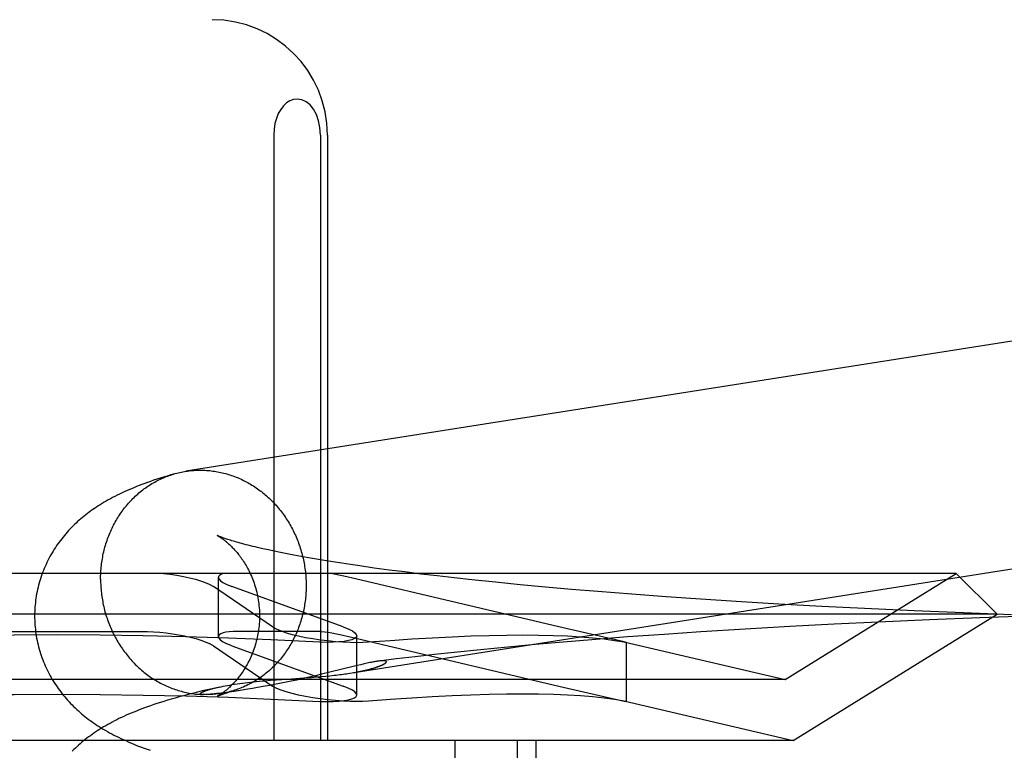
# Model space of a CAD drawing. Header units: inches. Extents: x 0 to 283, y 0 to 183.
# Tile 30 of 81: x 98.34 to 98.511, y 94.098 to 94.225. Entities that reach past the tile are written whole.
import ezdxf

# ---------------------------------------------------------------- set-up
doc = ezdxf.new("R2010")
doc.units = ezdxf.units.IN
doc.header["$LTSCALE"] = 15.583333
doc.header["$MEASUREMENT"] = 0
doc.linetypes.add('HIDDEN', pattern=[0.2, 0.1, -0.1])
doc.layers.add('DEFAULT_2', color=8, linetype='HIDDEN')

msp = doc.modelspace()

# ---------------------------------------------------------------- linework, layer by layer
at = {"layer": 'DEFAULT_2', "color": 8, "linetype": 'HIDDEN'}
for p, q in [((98.38423, 94.20504), (98.38423, 94.10004)), ((98.39233, 94.20504), (98.39233, 94.10004)), ((98.39353, 94.20504), (98.39353, 94.10004)), ((98.38329, 94.1331), (98.38232, 94.13331)), ((98.38431, 94.13288), (98.38329, 94.1331)), ((98.38539, 94.13266), (98.38431, 94.13288)), ((98.38653, 94.13243), (98.38539, 94.13266)), ((98.38773, 94.1322), (98.38653, 94.13243)), ((98.38897, 94.13197), (98.38773, 94.1322)), ((98.39027, 94.13174), (98.38897, 94.13197)), ((98.39163, 94.1315), (98.39027, 94.13174)), ((98.39304, 94.13127), (98.39163, 94.1315)), ((98.39449, 94.13103), (98.39304, 94.13127)), ((98.396, 94.1308), (98.39449, 94.13103)), ((98.39756, 94.13056), (98.396, 94.1308)), ((98.39916, 94.13033), (98.39756, 94.13056)), ((98.40165, 94.12997), (98.39916, 94.13033)), ((98.50259, 94.12904), (98.19073, 94.12904)), ((98.40424, 94.12962), (98.40165, 94.12997)), ((98.40693, 94.12928), (98.40424, 94.12962)), ((98.40971, 94.12893), (98.40693, 94.12928)), ((98.41257, 94.12859), (98.40971, 94.12893)), ((98.41552, 94.12826), (98.41257, 94.12859)), ((98.47291, 94.11063), (98.50259, 94.12904)), ((98.50259, 94.12904), (98.50966, 94.12197)), ((98.37301, 94.12718), (98.37375, 94.12677)), ((98.37462, 94.11806), (98.37462, 94.12833)), ((98.37596, 94.12718), (98.37696, 94.12677)), ((98.39838, 94.1281), (98.39638, 94.12855)), ((98.43364, 94.11977), (98.39838, 94.1281)), ((98.41855, 94.12793), (98.41552, 94.12826)), ((98.4227, 94.12749), (98.41855, 94.12793)), ((98.42698, 94.12707), (98.4227, 94.12749)), ((98.43137, 94.12666), (98.42698, 94.12707)), ((98.38403, 94.11977), (98.37375, 94.12677)), ((98.39627, 94.11977), (98.37696, 94.12677)), ((98.43586, 94.12627), (98.43137, 94.12666)), ((98.44045, 94.12588), (98.43586, 94.12627)), ((98.4463, 94.12542), (98.44045, 94.12588)), ((98.45226, 94.12498), (98.4463, 94.12542)), ((98.45831, 94.12456), (98.45226, 94.12498)), ((98.46442, 94.12416), (98.45831, 94.12456)), ((98.47182, 94.12372), (98.46442, 94.12416)), ((98.47926, 94.1233), (98.47182, 94.12372)), ((98.50966, 94.12197), (98.18366, 94.12197)), ((98.47429, 94.10004), (98.50966, 94.12197)), ((98.48669, 94.12293), (98.47926, 94.1233)), ((98.49531, 94.12253), (98.48669, 94.12293)), ((98.50383, 94.12218), (98.49531, 94.12253)), ((98.51219, 94.12187), (98.50383, 94.12218)), ((98.48141, 94.12022), (98.4737, 94.11982)), ((98.48909, 94.1206), (98.48141, 94.12022)), ((98.49796, 94.12098), (98.48909, 94.1206)), ((98.50667, 94.12132), (98.49796, 94.12098)), ((98.51519, 94.12161), (98.50667, 94.12132)), ((98.33208, 94.11898), (98.36124, 94.11898)), ((98.39253, 94.11898), (98.37795, 94.11898)), ((98.38403, 94.11977), (98.38476, 94.11937)), ((98.39253, 94.11898), (98.39366, 94.11883)), ((98.39627, 94.11977), (98.39727, 94.11937)), ((98.44498, 94.11718), (98.43364, 94.11977)), ((98.45191, 94.11846), (98.4456, 94.11801)), ((98.45828, 94.11889), (98.45191, 94.11846)), ((98.46598, 94.11937), (98.45828, 94.11889)), ((98.4737, 94.11982), (98.46598, 94.11937)), ((98.37375, 94.1165), (98.37301, 94.11691)), ((98.37696, 94.1165), (98.37596, 94.11691)), ((98.39698, 94.11814), (98.3992, 94.11764)), ((98.39861, 94.10795), (98.39861, 94.11822)), ((98.3992, 94.11764), (98.40283, 94.11679)), ((98.40283, 94.11679), (98.43364, 94.1095)), ((98.42958, 94.1167), (98.42479, 94.11626)), ((98.43443, 94.11712), (98.42958, 94.1167)), ((98.43936, 94.11752), (98.43443, 94.11712)), ((98.4456, 94.11801), (98.43936, 94.11752)), ((98.44495, 94.11719), (98.47291, 94.11063)), ((98.44538, 94.11708), (98.44498, 94.11718)), ((98.44498, 94.11715), (98.44538, 94.11708)), ((98.44538, 94.10681), (98.44538, 94.11709)), ((98.37375, 94.1165), (98.38403, 94.1095)), ((98.37696, 94.1165), (98.39627, 94.1095)), ((98.41209, 94.11497), (98.40876, 94.11459)), ((98.41549, 94.11533), (98.41209, 94.11497)), ((98.42009, 94.11581), (98.41549, 94.11533)), ((98.42479, 94.11626), (98.42009, 94.11581)), ((98.3993, 94.11321), (98.39868, 94.11307)), ((98.40548, 94.11421), (98.40243, 94.11383)), ((98.40876, 94.11459), (98.40548, 94.11421)), ((98.39248, 94.11154), (98.39145, 94.1113)), ((98.39394, 94.1119), (98.39248, 94.11154)), ((98.39802, 94.1129), (98.39394, 94.1119)), ((98.39744, 94.11174), (98.39784, 94.11181)), ((98.39868, 94.11307), (98.39802, 94.1129)), ((98.47291, 94.11063), (98.22041, 94.11063)), ((98.38168, 94.11034), (98.38267, 94.11043)), ((98.38267, 94.11043), (98.38366, 94.11051)), ((98.38462, 94.10983), (98.38347, 94.10961)), ((98.38366, 94.11051), (98.38466, 94.11058)), ((98.3858, 94.11006), (98.38462, 94.10983)), ((98.38466, 94.11058), (98.38663, 94.11072)), ((98.38698, 94.1103), (98.3858, 94.11006)), ((98.38663, 94.11072), (98.38945, 94.11092)), ((98.38814, 94.11055), (98.38698, 94.1103)), ((98.38928, 94.1108), (98.38814, 94.11055)), ((98.39039, 94.11105), (98.38928, 94.1108)), ((98.38945, 94.11092), (98.39078, 94.11101)), ((98.39145, 94.1113), (98.39039, 94.11105)), ((98.39078, 94.11101), (98.39163, 94.11108)), ((98.39163, 94.11108), (98.39245, 94.11115)), ((98.39245, 94.11115), (98.39323, 94.11122)), ((98.39323, 94.11122), (98.39397, 94.1113)), ((98.39397, 94.1113), (98.39468, 94.11137)), ((98.37311, 94.10806), (98.37299, 94.10805)), ((98.37324, 94.10807), (98.37311, 94.10806)), ((98.37337, 94.10808), (98.37324, 94.10807)), ((98.37353, 94.1081), (98.37337, 94.10808)), ((98.3748, 94.10934), (98.37351, 94.10905)), ((98.37369, 94.10811), (98.37353, 94.1081)), ((98.37387, 94.10813), (98.37369, 94.10811)), ((98.37406, 94.10815), (98.37387, 94.10813)), ((98.37437, 94.10819), (98.37406, 94.10815)), ((98.37472, 94.10823), (98.37437, 94.10819)), ((98.3751, 94.10827), (98.37472, 94.10823)), ((98.37554, 94.10833), (98.3751, 94.10827)), ((98.37605, 94.1084), (98.37554, 94.10833)), ((98.37664, 94.10848), (98.37605, 94.1084)), ((98.37733, 94.10858), (98.37664, 94.10848)), ((98.37813, 94.1087), (98.37733, 94.10858)), ((98.37974, 94.10895), (98.37872, 94.10879)), ((98.38053, 94.10909), (98.37974, 94.10895)), ((98.38141, 94.10924), (98.38053, 94.10909)), ((98.38239, 94.10941), (98.38141, 94.10924)), ((98.38347, 94.10961), (98.38239, 94.10941)), ((98.38476, 94.1091), (98.38403, 94.1095)), ((98.39727, 94.1091), (98.39627, 94.1095)), ((98.43364, 94.1095), (98.44498, 94.10691)), ((98.37203, 94.10802), (98.37201, 94.10802)), ((98.37211, 94.10802), (98.37209, 94.10802)), ((98.37215, 94.10802), (98.37213, 94.10802)), ((98.37219, 94.10802), (98.37217, 94.10802)), ((98.37224, 94.10802), (98.37222, 94.10802)), ((98.37229, 94.10802), (98.37226, 94.10802)), ((98.37234, 94.10802), (98.37231, 94.10802)), ((98.37253, 94.10803), (98.37246, 94.10802)), ((98.37261, 94.10803), (98.37253, 94.10803)), ((98.37269, 94.10803), (98.37261, 94.10803)), ((98.37278, 94.10804), (98.37269, 94.10803)), ((98.37288, 94.10805), (98.37278, 94.10804)), ((98.37299, 94.10805), (98.37288, 94.10805)), ((98.44495, 94.10692), (98.47429, 94.10004)), ((98.44498, 94.10691), (98.44538, 94.10681)), ((98.44538, 94.10681), (98.44498, 94.10688)), ((98.47429, 94.10004), (98.21902, 94.10004)), ((98.41565, 94.10004), (98.41565, 93.94379)), ((98.42645, 94.10004), (98.42645, 93.94379)), ((98.42966, 94.10004), (98.42966, 93.94379))]:
    msp.add_line(p, q, dxfattribs=at)
for points in [[(98.38828, 94.21128), (98.38762, 94.21119), (98.387, 94.21097), (98.38642, 94.2106), (98.38589, 94.2101), (98.38542, 94.20948), (98.38501, 94.20876), (98.38468, 94.20793), (98.38443, 94.20702), (98.38428, 94.20606), (98.38423, 94.20504)], [(98.39233, 94.20504), (98.39224, 94.20632), (98.39201, 94.20749), (98.39162, 94.20858), (98.39111, 94.20951), (98.39051, 94.21026), (98.38983, 94.21081), (98.38909, 94.21115), (98.38828, 94.21128)], [(98.58946, 94.18121), (98.58919, 94.18121), (98.58892, 94.18122), (98.58864, 94.18121), (98.58837, 94.18121), (98.58809, 94.18119), (98.58782, 94.18118), (98.58755, 94.18115), (98.58727, 94.18113), (98.587, 94.1811), (98.58673, 94.18106), (98.58646, 94.18102), (98.36898, 94.14674)], [(98.36704, 94.14631), (98.36638, 94.14612), (98.36574, 94.14592), (98.36512, 94.14573), (98.36452, 94.14555), (98.36395, 94.14536), (98.36339, 94.14518), (98.36286, 94.14499), (98.36234, 94.14481), (98.36184, 94.14463), (98.36135, 94.14445), (98.36088, 94.14427), (98.36042, 94.14409), (98.35996, 94.1439), (98.35952, 94.14372), (98.35909, 94.14354), (98.35867, 94.14335), (98.35825, 94.14316), (98.35784, 94.14297), (98.35744, 94.14278), (98.35704, 94.14258), (98.35665, 94.14239), (98.35627, 94.14219), (98.35589, 94.14199), (98.35552, 94.14178), (98.35516, 94.14158), (98.3548, 94.14137), (98.35445, 94.14116), (98.35411, 94.14095), (98.35378, 94.14074), (98.35345, 94.14053), (98.35313, 94.14031), (98.35282, 94.1401), (98.35251, 94.13988), (98.35221, 94.13966), (98.35191, 94.13944), (98.35162, 94.13921), (98.35133, 94.13898), (98.35105, 94.13875), (98.35077, 94.13851), (98.35049, 94.13827), (98.35021, 94.13802), (98.34994, 94.13777), (98.34967, 94.13751), (98.3494, 94.13725), (98.34914, 94.13699), (98.34888, 94.13672), (98.34863, 94.13645), (98.34838, 94.13618), (98.34814, 94.1359), (98.3479, 94.13562), (98.34767, 94.13534), (98.34744, 94.13505), (98.34721, 94.13476), (98.34699, 94.13446), (98.34677, 94.13416), (98.34656, 94.13386), (98.34636, 94.13355), (98.34615, 94.13324), (98.34596, 94.13292), (98.34576, 94.1326), (98.34558, 94.13228), (98.34539, 94.13195), (98.34522, 94.13162), (98.34504, 94.13128), (98.34488, 94.13095), (98.34472, 94.1306), (98.34456, 94.13026), (98.34441, 94.12991), (98.34427, 94.12955), (98.34413, 94.1292), (98.344, 94.12884), (98.34387, 94.12848), (98.34375, 94.12811), (98.34364, 94.12775), (98.34353, 94.12738), (98.34343, 94.127), (98.34334, 94.12663), (98.34325, 94.12625), (98.34317, 94.12588), (98.3431, 94.1255), (98.34303, 94.12511), (98.34297, 94.12473), (98.34292, 94.12435), (98.34287, 94.12396), (98.34284, 94.12358), (98.3428, 94.12319), (98.34278, 94.1228), (98.34276, 94.12241), (98.34275, 94.12202), (98.34275, 94.12166)], [(98.35419, 94.12803), (98.35419, 94.12833), (98.3542, 94.12863), (98.35421, 94.12893), (98.35422, 94.12922), (98.35424, 94.12952), (98.35427, 94.12982), (98.35429, 94.13012), (98.35432, 94.13041), (98.35436, 94.13071), (98.3544, 94.131), (98.35444, 94.1313), (98.35449, 94.13159), (98.35455, 94.13188), (98.3546, 94.13218), (98.35466, 94.13247), (98.35473, 94.13276), (98.3548, 94.13304), (98.35487, 94.13333), (98.35495, 94.13361), (98.35503, 94.1339), (98.35511, 94.13418), (98.3552, 94.13446), (98.3553, 94.13474), (98.35539, 94.13502), (98.35549, 94.13529), (98.3556, 94.13557), (98.35571, 94.13584), (98.35582, 94.13611), (98.35594, 94.13637), (98.35606, 94.13664), (98.35618, 94.1369), (98.35631, 94.13716), (98.35644, 94.13742), (98.35658, 94.13768), (98.35672, 94.13793), (98.35686, 94.13818), (98.35701, 94.13843), (98.35716, 94.13868), (98.35731, 94.13892), (98.35747, 94.13916), (98.35763, 94.1394), (98.35779, 94.13964), (98.35796, 94.13987), (98.35813, 94.1401), (98.3583, 94.14033), (98.35848, 94.14055), (98.35866, 94.14077), (98.35884, 94.14099), (98.35903, 94.1412), (98.35922, 94.14141), (98.35941, 94.14162), (98.35961, 94.14182), (98.3598, 94.14202), (98.36001, 94.14222), (98.36021, 94.14242), (98.36042, 94.14261), (98.36063, 94.14279), (98.36084, 94.14298), (98.36105, 94.14316), (98.36127, 94.14333), (98.36149, 94.1435), (98.36171, 94.14367), (98.36194, 94.14383), (98.36217, 94.14399), (98.3624, 94.14415), (98.36263, 94.1443), (98.36286, 94.14445), (98.3631, 94.1446), (98.36334, 94.14474), (98.36358, 94.14487), (98.36382, 94.14501), (98.36407, 94.14513), (98.36431, 94.14526), (98.36456, 94.14538), (98.36481, 94.14549), (98.36507, 94.1456), (98.36532, 94.14571), (98.36557, 94.14581), (98.36583, 94.14591), (98.36609, 94.146), (98.36635, 94.14609), (98.36661, 94.14618), (98.36687, 94.14626)], [(98.36704, 94.14631), (98.36713, 94.14633), (98.3674, 94.14641), (98.36767, 94.14647), (98.36793, 94.14654), (98.3682, 94.14659), (98.36847, 94.14665), (98.36874, 94.1467), (98.36898, 94.14674)], [(98.36901, 94.14674), (98.36928, 94.14678), (98.36955, 94.14682), (98.36982, 94.14685), (98.37009, 94.14687), (98.37037, 94.14689), (98.37064, 94.14691), (98.37092, 94.14692), (98.37119, 94.14693), (98.37146, 94.14693), (98.37174, 94.14693), (98.37201, 94.14693)], [(98.37201, 94.14693), (98.37229, 94.14692), (98.37256, 94.1469), (98.37284, 94.14688), (98.37311, 94.14685), (98.37338, 94.14683), (98.37366, 94.14679), (98.37393, 94.14675), (98.3742, 94.14671), (98.37447, 94.14666), (98.37475, 94.14661), (98.37502, 94.14655), (98.37529, 94.14649), (98.37556, 94.14643), (98.37583, 94.14636), (98.37609, 94.14628), (98.37636, 94.1462), (98.37663, 94.14612), (98.37689, 94.14603), (98.37715, 94.14594), (98.37742, 94.14584), (98.37768, 94.14574), (98.37794, 94.14564), (98.37819, 94.14553), (98.37845, 94.14541), (98.37871, 94.14529), (98.37896, 94.14517), (98.37921, 94.14504), (98.37946, 94.14491), (98.37971, 94.14478), (98.37996, 94.14464), (98.3802, 94.1445), (98.38044, 94.14435), (98.38068, 94.1442), (98.38092, 94.14404), (98.38116, 94.14388), (98.38139, 94.14372), (98.38163, 94.14355), (98.38186, 94.14338), (98.38208, 94.14321), (98.38231, 94.14303), (98.38253, 94.14285), (98.38275, 94.14266), (98.38297, 94.14247), (98.38319, 94.14228), (98.3834, 94.14209), (98.38361, 94.14189), (98.38382, 94.14168), (98.38402, 94.14148), (98.38422, 94.14127), (98.38442, 94.14105), (98.38461, 94.14084), (98.38481, 94.14062), (98.385, 94.14039), (98.38518, 94.14017), (98.38537, 94.13994), (98.38555, 94.13971), (98.38572, 94.13947), (98.3859, 94.13924), (98.38607, 94.139), (98.38624, 94.13875), (98.3864, 94.13851), (98.38656, 94.13826), (98.38672, 94.13801), (98.38687, 94.13776), (98.38702, 94.1375), (98.38717, 94.13724), (98.38731, 94.13698), (98.38745, 94.13672), (98.38758, 94.13646), (98.38771, 94.13619), (98.38784, 94.13592), (98.38797, 94.13565), (98.38809, 94.13538), (98.3882, 94.1351), (98.38832, 94.13482), (98.38843, 94.13455), (98.38853, 94.13427), (98.38863, 94.13398), (98.38873, 94.1337), (98.38882, 94.13342), (98.38891, 94.13313), (98.389, 94.13284), (98.38908, 94.13255), (98.38915, 94.13226), (98.38923, 94.13197), (98.3893, 94.13168), (98.38936, 94.13139), (98.38942, 94.13109), (98.38948, 94.1308), (98.38953, 94.1305), (98.38958, 94.13021), (98.38962, 94.12991), (98.38966, 94.12961), (98.3897, 94.12931), (98.38973, 94.12902), (98.38976, 94.12872), (98.38978, 94.12842), (98.3898, 94.12812), (98.38982, 94.12782), (98.38983, 94.12752), (98.38983, 94.12722), (98.38983, 94.12692)], [(98.39468, 94.11137), (98.39502, 94.11141), (98.39534, 94.11145), (98.39566, 94.11149), (98.39597, 94.11153), (98.39626, 94.11157), (98.39655, 94.11161), (98.39683, 94.11165), (98.39709, 94.11169), (98.5925, 94.14249)], [(98.37444, 94.13559), (98.37443, 94.1356), (98.37444, 94.13559), (98.37445, 94.13559), (98.37447, 94.13558), (98.3745, 94.13556), (98.37453, 94.13554), (98.37457, 94.13552), (98.37462, 94.1355), (98.37467, 94.13547), (98.37472, 94.13543), (98.37478, 94.1354), (98.37485, 94.13536), (98.37492, 94.13531), (98.37499, 94.13526), (98.37507, 94.13521), (98.37515, 94.13515), (98.37524, 94.13509), (98.37533, 94.13503), (98.37542, 94.13496), (98.37552, 94.13489), (98.37562, 94.13481), (98.37572, 94.13473), (98.37583, 94.13465), (98.37594, 94.13456), (98.37605, 94.13447), (98.37616, 94.13437), (98.37628, 94.13427), (98.3764, 94.13416), (98.37652, 94.13405), (98.37665, 94.13393), (98.37677, 94.13381), (98.3769, 94.13369), (98.37703, 94.13355), (98.37717, 94.13342), (98.3773, 94.13327), (98.37744, 94.13313), (98.37757, 94.13297), (98.37771, 94.13281), (98.37785, 94.13265), (98.37799, 94.13248), (98.37813, 94.1323), (98.37827, 94.13212), (98.37842, 94.13193), (98.37856, 94.13173), (98.3787, 94.13153), (98.37885, 94.13132), (98.37899, 94.1311), (98.37913, 94.13088), (98.37927, 94.13065), (98.37941, 94.13041), (98.37955, 94.13017), (98.37969, 94.12992), (98.37982, 94.12966), (98.37996, 94.1294), (98.38009, 94.12913), (98.38021, 94.12885), (98.38034, 94.12857), (98.38046, 94.12828), (98.38057, 94.12799), (98.38069, 94.12769), (98.3808, 94.12738), (98.3809, 94.12707), (98.381, 94.12676), (98.38109, 94.12644), (98.38118, 94.12611), (98.38126, 94.12578), (98.38134, 94.12545), (98.38141, 94.12512), (98.38147, 94.12478), (98.38153, 94.12444), (98.38158, 94.12409), (98.38163, 94.12375), (98.38166, 94.1234), (98.3817, 94.12305), (98.38172, 94.1227), (98.38174, 94.12234), (98.38175, 94.12199), (98.38175, 94.12166)], [(98.38232, 94.13331), (98.38142, 94.13352), (98.38099, 94.13362), (98.38057, 94.13372), (98.38017, 94.13382), (98.37978, 94.13392), (98.37941, 94.13401), (98.37905, 94.13411), (98.37871, 94.1342), (98.37838, 94.13429), (98.37807, 94.13437), (98.37777, 94.13446), (98.37748, 94.13454), (98.37721, 94.13462), (98.37696, 94.1347), (98.37671, 94.13477), (98.37649, 94.13484), (98.37627, 94.13491), (98.37607, 94.13498), (98.37588, 94.13504), (98.37571, 94.1351), (98.37554, 94.13516), (98.37539, 94.13521), (98.37526, 94.13526), (98.37513, 94.13531), (98.37502, 94.13535), (98.37491, 94.13539), (98.37482, 94.13543), (98.37474, 94.13546), (98.37467, 94.13549), (98.37461, 94.13552), (98.37456, 94.13554), (98.37451, 94.13556), (98.37448, 94.13557), (98.37446, 94.13559), (98.37445, 94.13559)], [(98.36507, 94.12904), (98.36626, 94.12889), (98.36743, 94.12871), (98.36855, 94.12851), (98.36962, 94.12828), (98.37062, 94.12802), (98.37153, 94.12775), (98.37233, 94.12747), (98.37301, 94.12718)], [(98.37563, 94.12904), (98.37517, 94.12889), (98.37484, 94.12871), (98.37466, 94.12851), (98.37462, 94.12834)], [(98.39638, 94.12855), (98.39551, 94.12874), (98.39472, 94.1289), (98.39404, 94.12904)], [(98.35419, 94.12803), (98.35419, 94.12773), (98.3542, 94.12743), (98.35421, 94.12713), (98.35422, 94.12683), (98.35424, 94.12653), (98.35427, 94.12623), (98.35429, 94.12593), (98.35432, 94.12563), (98.35436, 94.12533), (98.3544, 94.12504), (98.35444, 94.12474), (98.35449, 94.12444), (98.35455, 94.12415), (98.3546, 94.12385), (98.35466, 94.12356), (98.35473, 94.12327), (98.3548, 94.12297), (98.35487, 94.12268), (98.35495, 94.12239), (98.35503, 94.1221), (98.35511, 94.12182), (98.3552, 94.12153), (98.3553, 94.12125), (98.35539, 94.12096), (98.35549, 94.12068), (98.3556, 94.1204), (98.35571, 94.12012), (98.35582, 94.11985), (98.35594, 94.11957), (98.35606, 94.1193), (98.35618, 94.11903), (98.35631, 94.11876), (98.35644, 94.11849), (98.35658, 94.11823), (98.35672, 94.11796), (98.35686, 94.1177), (98.35701, 94.11745), (98.35716, 94.11719), (98.35731, 94.11694), (98.35747, 94.11669), (98.35763, 94.11644), (98.35779, 94.11619), (98.35796, 94.11595), (98.35813, 94.11571), (98.3583, 94.11547), (98.35848, 94.11524), (98.35866, 94.11501), (98.35884, 94.11478), (98.35903, 94.11455), (98.35922, 94.11433), (98.35941, 94.11411), (98.35961, 94.11389), (98.3598, 94.11368), (98.36001, 94.11347), (98.36021, 94.11326), (98.36042, 94.11306), (98.36063, 94.11286), (98.36084, 94.11267), (98.36105, 94.11247), (98.36127, 94.11228), (98.36149, 94.1121), (98.36171, 94.11192), (98.36194, 94.11174), (98.36217, 94.11156), (98.3624, 94.11139), (98.36263, 94.11123), (98.36286, 94.11106), (98.3631, 94.1109), (98.36334, 94.11075), (98.36358, 94.1106), (98.36382, 94.11045), (98.36407, 94.11031), (98.36431, 94.11017), (98.36456, 94.11003), (98.36481, 94.1099), (98.36507, 94.10978), (98.36532, 94.10965), (98.36557, 94.10954), (98.36583, 94.10942), (98.36609, 94.10931), (98.36635, 94.10921), (98.36661, 94.1091), (98.36687, 94.10901), (98.36713, 94.10892), (98.3674, 94.10883), (98.36767, 94.10874), (98.36793, 94.10866), (98.3682, 94.10859), (98.36847, 94.10852), (98.36874, 94.10845), (98.36901, 94.10839), (98.36928, 94.10834), (98.36955, 94.10828), (98.36982, 94.10824), (98.37009, 94.10819), (98.37037, 94.10816), (98.37064, 94.10812), (98.37092, 94.10809), (98.37119, 94.10807), (98.37146, 94.10805), (98.37174, 94.10803), (98.37201, 94.10802)], [(98.37462, 94.12834), (98.37463, 94.12828), (98.37474, 94.12802), (98.375, 94.12775), (98.37541, 94.12747), (98.37596, 94.12718)], [(98.38983, 94.12692), (98.38983, 94.12662), (98.38983, 94.12632), (98.38982, 94.12602), (98.3898, 94.12572), (98.38978, 94.12543), (98.38976, 94.12513), (98.38973, 94.12483), (98.3897, 94.12453), (98.38966, 94.12424), (98.38962, 94.12394), (98.38958, 94.12365), (98.38953, 94.12336), (98.38948, 94.12306), (98.38942, 94.12277), (98.38936, 94.12248), (98.3893, 94.12219), (98.38923, 94.1219), (98.38915, 94.12162), (98.38908, 94.12133), (98.389, 94.12105), (98.38891, 94.12077), (98.38882, 94.12049), (98.38873, 94.12021), (98.38863, 94.11993), (98.38853, 94.11966), (98.38843, 94.11938), (98.38832, 94.11911), (98.3882, 94.11884), (98.38809, 94.11857), (98.38797, 94.11831), (98.38784, 94.11804), (98.38771, 94.11778), (98.38758, 94.11752), (98.38745, 94.11727), (98.38731, 94.11701), (98.38717, 94.11676), (98.38702, 94.11651), (98.38687, 94.11627), (98.38672, 94.11602), (98.38656, 94.11578), (98.3864, 94.11554), (98.38624, 94.11531), (98.38607, 94.11508), (98.3859, 94.11485), (98.38572, 94.11462), (98.38555, 94.1144), (98.38537, 94.11418), (98.38518, 94.11396), (98.385, 94.11375), (98.38481, 94.11353), (98.38461, 94.11333), (98.38442, 94.11312), (98.38422, 94.11292), (98.38402, 94.11273), (98.38382, 94.11253), (98.38361, 94.11234), (98.3834, 94.11215), (98.38319, 94.11197), (98.38297, 94.11179), (98.38275, 94.11162), (98.38253, 94.11144), (98.38231, 94.11128), (98.38208, 94.11111), (98.38186, 94.11095), (98.38163, 94.1108), (98.38139, 94.11064), (98.38116, 94.1105), (98.38092, 94.11035), (98.38068, 94.11021), (98.38044, 94.11007), (98.3802, 94.10994), (98.37996, 94.10981), (98.37971, 94.10969), (98.37946, 94.10957), (98.37921, 94.10946), (98.37896, 94.10934), (98.37871, 94.10924), (98.37845, 94.10914), (98.37819, 94.10904), (98.37794, 94.10894), (98.37768, 94.10885), (98.37742, 94.10877), (98.37717, 94.10869)], [(98.34275, 94.12166), (98.34275, 94.1213), (98.34276, 94.12091), (98.34278, 94.12052), (98.34281, 94.12013), (98.34284, 94.11974), (98.34288, 94.11935), (98.34292, 94.11896), (98.34298, 94.11857), (98.34304, 94.11819), (98.3431, 94.1178), (98.34318, 94.11742), (98.34326, 94.11704), (98.34335, 94.11666), (98.34344, 94.11628), (98.34355, 94.1159), (98.34365, 94.11553), (98.34377, 94.11516), (98.34389, 94.11479), (98.34402, 94.11443), (98.34415, 94.11407), (98.34429, 94.11371), (98.34444, 94.11335), (98.34459, 94.113), (98.34475, 94.11265), (98.34491, 94.11231), (98.34508, 94.11197), (98.34526, 94.11163), (98.34544, 94.1113), (98.34562, 94.11097), (98.34581, 94.11064), (98.34601, 94.11032), (98.34621, 94.11), (98.34642, 94.10969), (98.34663, 94.10938), (98.34684, 94.10907), (98.34706, 94.10877), (98.34728, 94.10848), (98.34751, 94.10818), (98.34775, 94.10789), (98.34798, 94.10761), (98.34823, 94.10733), (98.34847, 94.10705), (98.34872, 94.10677), (98.34898, 94.1065), (98.34924, 94.10623), (98.34951, 94.10597), (98.34978, 94.10571), (98.35005, 94.10545), (98.35033, 94.1052), (98.35061, 94.10495), (98.35089, 94.10471), (98.35118, 94.10447), (98.35147, 94.10424), (98.35176, 94.10401), (98.35206, 94.10378), (98.35236, 94.10356), (98.35266, 94.10334), (98.35298, 94.10312), (98.35329, 94.1029), (98.35362, 94.10269), (98.35395, 94.10247), (98.3543, 94.10226), (98.35465, 94.10205), (98.355, 94.10184), (98.35537, 94.10163), (98.35574, 94.10142), (98.35612, 94.10122), (98.3565, 94.10101), (98.35689, 94.10081), (98.35729, 94.10062), (98.3577, 94.10042), (98.35812, 94.10023), (98.35854, 94.10004), (98.35897, 94.09985), (98.3594, 94.09966), (98.35985, 94.09947), (98.36031, 94.09928), (98.36078, 94.0991), (98.36126, 94.09891), (98.36175, 94.09873), (98.36226, 94.09854), (98.36279, 94.09836)], [(98.38175, 94.12166), (98.38175, 94.12134), (98.38174, 94.12099), (98.38172, 94.12064), (98.3817, 94.12029), (98.38167, 94.11995), (98.38163, 94.1196), (98.38159, 94.11926), (98.38154, 94.11892), (98.38148, 94.11858), (98.38142, 94.11825), (98.38135, 94.11791), (98.38127, 94.11759), (98.38119, 94.11726), (98.38111, 94.11694), (98.38101, 94.11662), (98.38092, 94.11631), (98.38082, 94.116), (98.38071, 94.1157), (98.3806, 94.1154), (98.38048, 94.11511), (98.38037, 94.11482), (98.38024, 94.11454), (98.38012, 94.11427), (98.37999, 94.114), (98.37986, 94.11374), (98.37973, 94.11348), (98.37959, 94.11323), (98.37945, 94.11299), (98.37932, 94.11275), (98.37918, 94.11252), (98.37904, 94.1123), (98.3789, 94.11208), (98.37875, 94.11187), (98.37861, 94.11167), (98.37847, 94.11147), (98.37833, 94.11128), (98.37819, 94.1111), (98.37805, 94.11092), (98.37791, 94.11075), (98.37777, 94.11058), (98.37763, 94.11042), (98.3775, 94.11027), (98.37736, 94.11012), (98.37723, 94.10998), (98.3771, 94.10984), (98.37697, 94.10971), (98.37684, 94.10958), (98.37671, 94.10946), (98.37659, 94.10934), (98.37647, 94.10923), (98.37635, 94.10912), (98.37623, 94.10902), (98.37612, 94.10892), (98.376, 94.10882), (98.37589, 94.10873), (98.37579, 94.10865), (98.37568, 94.10856), (98.37558, 94.10849), (98.37548, 94.10841), (98.37539, 94.10834), (98.3753, 94.10828), (98.37521, 94.10821), (98.37513, 94.10816), (98.37505, 94.1081), (98.37497, 94.10805), (98.3749, 94.108), (98.37483, 94.10796), (98.37477, 94.10792), (98.37471, 94.10789), (98.37465, 94.10785), (98.37461, 94.10783), (98.37456, 94.1078), (98.37453, 94.10778), (98.37449, 94.10776), (98.37447, 94.10775), (98.37445, 94.10774), (98.37444, 94.10774)], [(98.34666, 94.11837), (98.33921, 94.11833), (98.33176, 94.11822), (98.32434, 94.11805), (98.31695, 94.11782), (98.30961, 94.11751), (98.30233, 94.11715)], [(98.39099, 94.11715), (98.38371, 94.11751), (98.37637, 94.11782), (98.36898, 94.11805), (98.36156, 94.11822), (98.35411, 94.11833), (98.34666, 94.11837)], [(98.36124, 94.11898), (98.3623, 94.11896), (98.36337, 94.11891), (98.36447, 94.11882), (98.36556, 94.11871), (98.36665, 94.11857), (98.36772, 94.11839), (98.36876, 94.1182), (98.36975, 94.11797), (98.37069, 94.11773), (98.37156, 94.11747), (98.37234, 94.1172), (98.37301, 94.11691)], [(98.37795, 94.11898), (98.37718, 94.11896), (98.37649, 94.11891), (98.37591, 94.11882), (98.37542, 94.11871), (98.37505, 94.11857), (98.37478, 94.11839), (98.37465, 94.1182), (98.37462, 94.11807)], [(98.38476, 94.11937), (98.38551, 94.11905), (98.3864, 94.11875), (98.38742, 94.11847), (98.38853, 94.1182), (98.38973, 94.11795), (98.39099, 94.11773), (98.3923, 94.11754), (98.39362, 94.11738), (98.39494, 94.11725), (98.39622, 94.11716), (98.39746, 94.1171), (98.39862, 94.11708), (98.39969, 94.1171), (98.40065, 94.11715)], [(98.39366, 94.11883), (98.39432, 94.11871), (98.3951, 94.11855), (98.39599, 94.11836), (98.39698, 94.11814)], [(98.39727, 94.11937), (98.39787, 94.11905), (98.39829, 94.11875), (98.39854, 94.11847), (98.39861, 94.11822)], [(98.40065, 94.11715), (98.40447, 94.11743), (98.40816, 94.11767), (98.41172, 94.11788), (98.41514, 94.11805), (98.41842, 94.11819), (98.42157, 94.11829), (98.42458, 94.11835), (98.42744, 94.11837), (98.43016, 94.11835), (98.43273, 94.11829), (98.43515, 94.11819), (98.43743, 94.11805), (98.43955, 94.11788), (98.44151, 94.11767), (98.44332, 94.11743), (98.44498, 94.11715)], [(98.37462, 94.11807), (98.37463, 94.11797), (98.37476, 94.11773), (98.37501, 94.11747), (98.37542, 94.1172), (98.37596, 94.11691)], [(98.39861, 94.11822), (98.39851, 94.11795), (98.39823, 94.11773), (98.39778, 94.11754), (98.39717, 94.11738), (98.39642, 94.11725), (98.39553, 94.11716), (98.39452, 94.1171), (98.39342, 94.11708), (98.39223, 94.1171), (98.39099, 94.11715)], [(98.39784, 94.11181), (98.39807, 94.11185), (98.39829, 94.11188), (98.3985, 94.11192), (98.39871, 94.11196), (98.3989, 94.112), (98.39909, 94.11203), (98.39927, 94.11207), (98.39945, 94.11211), (98.39961, 94.11214), (98.39978, 94.11218), (98.39993, 94.11221), (98.40008, 94.11224), (98.40022, 94.11228), (98.40035, 94.11231), (98.40048, 94.11234), (98.40061, 94.11237), (98.40073, 94.1124), (98.40084, 94.11243), (98.40095, 94.11246), (98.40106, 94.11249), (98.40116, 94.11252), (98.40126, 94.11254), (98.40135, 94.11257), (98.40144, 94.1126), (98.40153, 94.11262), (98.40161, 94.11265), (98.40169, 94.11267), (98.40177, 94.11269), (98.40184, 94.11272), (98.40191, 94.11274), (98.40198, 94.11276), (98.40205, 94.11278), (98.40211, 94.11281), (98.40217, 94.11283), (98.40223, 94.11285), (98.40229, 94.11287), (98.40235, 94.11289), (98.4024, 94.11291), (98.40245, 94.11293), (98.4025, 94.11295), (98.40255, 94.11296), (98.4026, 94.11298), (98.40264, 94.113), (98.40269, 94.11302), (98.40273, 94.11304), (98.40277, 94.11305), (98.40282, 94.11307), (98.40285, 94.11309), (98.40289, 94.1131), (98.40293, 94.11312), (98.40297, 94.11314), (98.403, 94.11315), (98.40304, 94.11317), (98.40307, 94.11319), (98.40311, 94.1132), (98.40314, 94.11322), (98.40317, 94.11323), (98.4032, 94.11325), (98.40323, 94.11326), (98.40326, 94.11328), (98.40329, 94.1133), (98.40332, 94.11331), (98.40334, 94.11333), (98.40337, 94.11334), (98.4034, 94.11336), (98.40342, 94.11337), (98.40345, 94.11339), (98.40347, 94.1134), (98.40349, 94.11342), (98.40352, 94.11343), (98.40354, 94.11345), (98.40356, 94.11346), (98.40358, 94.11348), (98.4036, 94.11349), (98.40362, 94.11351), (98.40363, 94.11353), (98.40365, 94.11354), (98.40367, 94.11356), (98.40368, 94.11357), (98.40369, 94.11359), (98.40371, 94.1136), (98.40372, 94.11362), (98.40373, 94.11363), (98.40374, 94.11365), (98.40374, 94.11366), (98.40375, 94.11368), (98.40375, 94.11369), (98.40375, 94.11371), (98.40375, 94.11372), (98.40375, 94.11374), (98.40374, 94.11375), (98.40374, 94.11376), (98.40373, 94.11378), (98.40371, 94.11379), (98.4037, 94.1138), (98.40368, 94.11382), (98.40366, 94.11383), (98.40363, 94.11384), (98.4036, 94.11385), (98.40356, 94.11386), (98.40352, 94.11387), (98.40348, 94.11387), (98.40343, 94.11388), (98.40338, 94.11388), (98.40332, 94.11389), (98.40325, 94.11389), (98.40318, 94.11389), (98.4031, 94.11389), (98.40301, 94.11389), (98.40292, 94.11388), (98.40282, 94.11387), (98.40271, 94.11386), (98.40259, 94.11385), (98.40246, 94.11384)], [(98.40243, 94.11383), (98.40233, 94.11382), (98.40218, 94.1138), (98.40203, 94.11377), (98.40186, 94.11375), (98.40168, 94.11372), (98.4015, 94.11368), (98.4013, 94.11365), (98.40109, 94.11361), (98.40087, 94.11356), (98.40064, 94.11351), (98.4004, 94.11346), (98.40014, 94.11341), (98.39988, 94.11335), (98.3993, 94.11321)], [(98.37476, 94.10933), (98.37508, 94.10939), (98.37542, 94.10946), (98.37578, 94.10953), (98.37617, 94.10961), (98.37658, 94.10968), (98.377, 94.10975), (98.37744, 94.10982), (98.37788, 94.10989), (98.37834, 94.10995), (98.3788, 94.11001), (98.37927, 94.11007), (98.37974, 94.11013), (98.38022, 94.11019), (98.3807, 94.11024), (98.38119, 94.11029), (98.38168, 94.11034)], [(98.30233, 94.10688), (98.30961, 94.10724), (98.31695, 94.10755), (98.32434, 94.10778), (98.33176, 94.10795), (98.33921, 94.10806), (98.34666, 94.10809)], [(98.34666, 94.10809), (98.35411, 94.10806), (98.36156, 94.10795), (98.36898, 94.10778), (98.37637, 94.10755), (98.38371, 94.10724), (98.39099, 94.10688)], [(98.37351, 94.10905), (98.37265, 94.10885), (98.3718, 94.10865), (98.37097, 94.10844), (98.37015, 94.10824), (98.36935, 94.10804), (98.36858, 94.10783), (98.36784, 94.10763), (98.36712, 94.10743), (98.36644, 94.10723), (98.36578, 94.10703), (98.36515, 94.10684), (98.36455, 94.10665), (98.36397, 94.10646), (98.36341, 94.10628), (98.36287, 94.10609), (98.36234, 94.10591), (98.36183, 94.10572), (98.36134, 94.10554), (98.36086, 94.10536), (98.36039, 94.10517), (98.35993, 94.10499), (98.35949, 94.1048), (98.35905, 94.10461), (98.35862, 94.10443), (98.3582, 94.10424), (98.35779, 94.10404), (98.35738, 94.10385), (98.35698, 94.10365), (98.35658, 94.10345), (98.3562, 94.10325), (98.35582, 94.10304), (98.35544, 94.10284), (98.35508, 94.10263), (98.35472, 94.10242), (98.35437, 94.10221), (98.35402, 94.10199), (98.35369, 94.10178), (98.35336, 94.10156), (98.35304, 94.10134), (98.35272, 94.10113), (98.35242, 94.1009), (98.35211, 94.10068), (98.35181, 94.10045), (98.35152, 94.10023), (98.35123, 94.09999), (98.35094, 94.09975), (98.35066, 94.09951), (98.35038, 94.09926), (98.3501, 94.09901), (98.34982, 94.09876), (98.34955, 94.09849), (98.34928, 94.09823)], [(98.37196, 94.10802), (98.37194, 94.10802), (98.37193, 94.10803), (98.37191, 94.10803), (98.37189, 94.10803), (98.37188, 94.10803), (98.37186, 94.10803), (98.37184, 94.10803), (98.37183, 94.10803), (98.37181, 94.10803), (98.37179, 94.10804), (98.37178, 94.10804), (98.37176, 94.10804), (98.37175, 94.10804), (98.37173, 94.10804), (98.37171, 94.10805), (98.3717, 94.10805), (98.37168, 94.10805), (98.37167, 94.10805), (98.37165, 94.10806), (98.37164, 94.10806), (98.37162, 94.10806), (98.37161, 94.10807), (98.37159, 94.10807), (98.37158, 94.10808), (98.37156, 94.10808), (98.37155, 94.10809), (98.37154, 94.10809), (98.37153, 94.1081), (98.37152, 94.10811), (98.37151, 94.10811), (98.3715, 94.10812), (98.37149, 94.10813), (98.37148, 94.10814), (98.37148, 94.10814), (98.37148, 94.10815), (98.37147, 94.10816), (98.37147, 94.10817), (98.37147, 94.10819), (98.37148, 94.1082), (98.37148, 94.10821), (98.37149, 94.10822), (98.3715, 94.10824), (98.37151, 94.10825), (98.37153, 94.10827), (98.37155, 94.10829), (98.37157, 94.1083), (98.3716, 94.10832), (98.37162, 94.10834), (98.37166, 94.10836), (98.37169, 94.10838), (98.37173, 94.1084), (98.37178, 94.10843), (98.37183, 94.10845), (98.37188, 94.10848), (98.37195, 94.10851), (98.37201, 94.10854), (98.37209, 94.10857), (98.37217, 94.1086), (98.37226, 94.10863), (98.37236, 94.10867), (98.37246, 94.10871), (98.37258, 94.10875), (98.37271, 94.10879), (98.37285, 94.10883), (98.373, 94.10888), (98.37316, 94.10892), (98.37333, 94.10897), (98.37352, 94.10903), (98.37373, 94.10908), (98.37395, 94.10914), (98.3742, 94.1092), (98.37447, 94.10926), (98.37476, 94.10933)], [(98.37873, 94.10879), (98.37502, 94.10821), (98.37475, 94.10817), (98.37447, 94.10813), (98.3742, 94.1081), (98.37393, 94.10807), (98.37366, 94.10805), (98.37338, 94.10804), (98.37311, 94.10802), (98.37284, 94.10802), (98.37256, 94.10801), (98.37229, 94.10802), (98.37201, 94.10802)], [(98.37444, 94.10773), (98.37443, 94.10773), (98.37444, 94.10774), (98.37446, 94.10774), (98.37448, 94.10775), (98.37452, 94.10777), (98.37456, 94.10779), (98.37461, 94.10781), (98.37467, 94.10784), (98.37474, 94.10787), (98.37482, 94.1079), (98.37492, 94.10794), (98.37502, 94.10797), (98.37513, 94.10802), (98.37526, 94.10806), (98.37539, 94.10811), (98.37554, 94.10817), (98.3757, 94.10822), (98.37587, 94.10828), (98.37606, 94.10834), (98.37626, 94.10841), (98.37647, 94.10848), (98.37669, 94.10855), (98.37693, 94.10862), (98.37717, 94.10869)], [(98.37717, 94.10869), (98.37689, 94.10861), (98.37663, 94.10854), (98.37636, 94.10847), (98.37609, 94.10841), (98.37583, 94.10835), (98.37556, 94.1083), (98.37529, 94.10825), (98.37505, 94.10821)], [(98.40065, 94.10688), (98.39968, 94.10682), (98.39861, 94.10681), (98.39745, 94.10683), (98.39622, 94.10689), (98.39493, 94.10698), (98.39361, 94.10711), (98.39229, 94.10727), (98.39099, 94.10746), (98.38973, 94.10768), (98.38853, 94.10793), (98.38741, 94.1082), (98.3864, 94.10848), (98.38551, 94.10878), (98.38476, 94.1091)], [(98.39861, 94.10795), (98.39854, 94.1082), (98.39829, 94.10848), (98.39787, 94.10878), (98.39727, 94.1091)], [(98.44498, 94.10688), (98.44332, 94.10716), (98.44151, 94.1074), (98.43955, 94.10761), (98.43743, 94.10778), (98.43515, 94.10792), (98.43273, 94.10802), (98.43016, 94.10807), (98.42744, 94.10809), (98.42458, 94.10807), (98.42157, 94.10802), (98.41842, 94.10792), (98.41514, 94.10778), (98.41172, 94.10761), (98.40816, 94.1074), (98.40447, 94.10716), (98.40065, 94.10688)], [(98.37246, 94.10802), (98.3724, 94.10802), (98.37237, 94.10802)], [(98.39099, 94.10688), (98.39223, 94.10682), (98.39342, 94.10681), (98.39452, 94.10683), (98.39553, 94.10689), (98.39642, 94.10698), (98.39718, 94.10711), (98.39778, 94.10727), (98.39823, 94.10746), (98.39851, 94.10768), (98.39861, 94.10795)]]:
    msp.add_lwpolyline(points, dxfattribs=at)
for centre, radius, start, end in [((98.37353, 94.20504), 0.02, 0, 90), ((98.69591, 93.89829), 0.25, 90, 270)]:
    msp.add_arc(centre, radius, start, end, dxfattribs=at)

doc.saveas('drawing.dxf')
